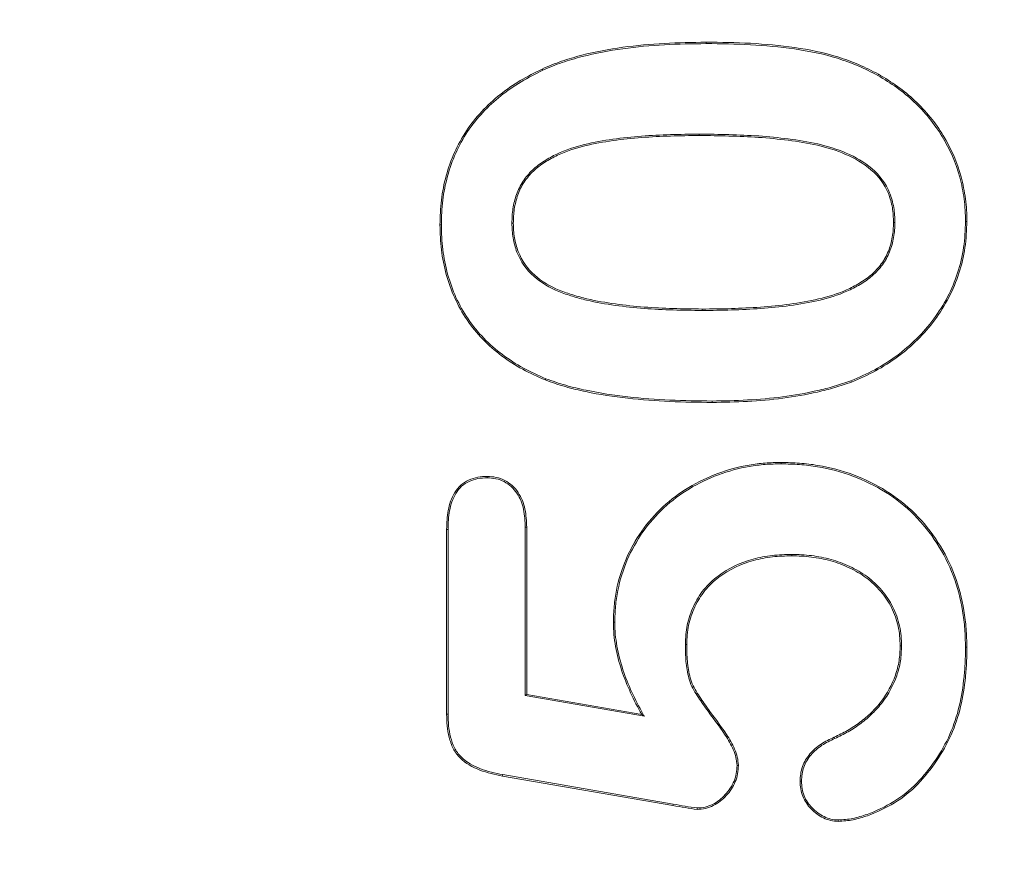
# Model space of a CAD drawing. Header units: millimetres. Extents: x 23 to 1094, y 23 to 840.
# Tile 7 of 44: x 153.89 to 163.12, y 184.52 to 192.39. Entities that reach past the tile are written whole.
import ezdxf

# ---------------------------------------------------------------- set-up
doc = ezdxf.new("R2010")
doc.units = ezdxf.units.MM
doc.header["$LTSCALE"] = 4
for name, color, linetype, lineweight in [('Dimension (ANSI)', 7, 'Continuous', 9), ('Visible (ANSI)', 7, 'Continuous', 9), ('Visible Narrow (ANSI)', 7, 'Continuous', 9)]:
    doc.layers.add(name, color=color, linetype=linetype, lineweight=lineweight)
doc.styles.add('Note Text (ANSI)', font='arial.ttf')
doc.dimstyles.new('Default - mm (ANSI)', dxfattribs={"dimscale": 4, "dimtxt": 2, "dimasz": 2, "dimexe": 3.175, "dimexo": 1, "dimgap": 0.8, "dimtad": 0, "dimtih": 1, "dimtoh": 1, "dimrnd": 1e-08, "dimzin": 4, "dimdsep": 46, "dimtxsty": 'Note Text (ANSI)', "dimblk": 'Filled-1', "dimcen": 0.09, "dimdle": 10, "dimclrd": 256, "dimclre": 256, "dimclrt": 256, "dimadec": 1, "dimazin": 0, "dimtfac": 1.524, "dimtofl": 0, "dimtmove": 0, "dimatfit": 3, "dimfxl": 1, "dimtolj": 1, "dimtzin": 0, "dimlwd": -1, "dimlwe": -1, "dimarcsym": 0})

# ---------------------------------------------------------------- blocks, each defined once
blk = doc.blocks.new('Filled-1')
at = {"color": 0}
for p, q in [((0, 0), (-1, 0.15)), ((-1, 0.15), (-1, -0.15)), ((-1, 0), (0, 0)), ((-1, -0.15), (0, 0))]:
    blk.add_line(p, q, dxfattribs=at)
at = {"color": 0, "flags": 128}
blk.add_lwpolyline([(-1, -0.15), (0, 0), (-1, 0.15), (-1, -0.15)], dxfattribs=at)
at = {"color": 0}
blk.add_solid([(-1, -0.15), (0, 0), (-1, 0.15), (-1, -0.15)], dxfattribs=at)
blk = doc.blocks.new('*D19')
at = {"layer": 'Defpoints', "color": 0, "transparency": 16777216}
for p in [(100.652, 250.6786), (100.652, 225.987), (310.652, 134.6786)]:
    blk.add_point(p, dxfattribs=at)
at = {"layer": 'Dimension (ANSI)', "transparency": 16777216}
for p, q in [((100.652, 246.6786), (100.652, 213.287)), ((310.652, 138.6786), (310.652, 238.687)), ((108.652, 225.987), (184.0755, 225.987)), ((302.652, 225.987), (227.2285, 225.987))]:
    blk.add_line(p, q, dxfattribs=at)
at = {"layer": 'Dimension (ANSI)', "transparency": 16777216, "xscale": 8, "yscale": 8, "zscale": 8, "rotation": 180}
blk.add_blockref('Filled-1', (100.652, 225.987), dxfattribs=at)
at = {"layer": 'Dimension (ANSI)', "transparency": 16777216, "xscale": 8, "yscale": 8, "zscale": 8}
blk.add_blockref('Filled-1', (310.652, 225.987), dxfattribs=at)
at = {"layer": 'Dimension (ANSI)', "transparency": 16777216, "char_height": 8, "attachment_point": 5, "style": 'Note Text (ANSI)'}
for s, insert in [('\\A1; 210.00', (205.652, 233.2716)), ('\\A1;[8.27]', (205.652, 217.6601))]:
    blk.add_mtext(s, dxfattribs=dict(at, insert=insert))
blk = doc.blocks.new('*D32')
at = {"layer": 'Defpoints', "color": 0, "transparency": 16777216}
for p in [(100.652, 250.6786), (267.2745, 134.6786), (310.652, 134.6786)]:
    blk.add_point(p, dxfattribs=at)
at = {"layer": 'Dimension (ANSI)', "transparency": 16777216}
for p, q in [((104.652, 250.6786), (279.9745, 250.6786)), ((267.2745, 242.6786), (267.2745, 180.9188)), ((267.2745, 142.6786), (267.2745, 149.7286)), ((306.652, 134.6786), (254.5745, 134.6786))]:
    blk.add_line(p, q, dxfattribs=at)
at = {"layer": 'Dimension (ANSI)', "transparency": 16777216, "xscale": 8, "yscale": 8, "zscale": 8}
for p, rotation in [((267.2745, 250.6786), 90), ((267.2745, 134.6786), 270)]:
    blk.add_blockref('Filled-1', p, dxfattribs=dict(at, rotation=rotation))
at = {"layer": 'Dimension (ANSI)', "transparency": 16777216, "char_height": 8, "attachment_point": 5, "style": 'Note Text (ANSI)'}
for s, insert in [('\\A1; 116.00', (267.2745, 172.6083)), ('\\A1;[4.57]', (267.2745, 157.0132))]:
    blk.add_mtext(s, dxfattribs=dict(at, insert=insert))

msp = doc.modelspace()

# ---------------------------------------------------------------- linework, layer by layer
at = {"layer": 'Visible (ANSI)'}
for p, q in [((158.7925, 191.9157), (158.787, 191.9276)), ((161.9329, 191.8674), (161.9394, 191.8788)), ((157.8421, 190.4676), (157.829, 190.4677)), ((158.5034, 190.4822), (158.5165, 190.4823)), ((162.0921, 190.4891), (162.079, 190.4891)), ((162.7534, 190.5), (162.7665, 190.4999)), ((158.8211, 189.0258), (158.8163, 189.0136)), ((161.6808, 189.0063), (161.6855, 188.994)), ((161.0272, 188.228), (161.0273, 188.2411)), ((158.2713, 188.0971), (158.2714, 188.1102)), ((157.8915, 185.8827), (157.8915, 187.6141)), ((157.9046, 187.614), (157.8915, 187.6141)), ((157.9046, 185.8829), (157.9046, 187.614)), ((158.6284, 187.6334), (158.6415, 187.6337)), ((158.6284, 187.6334), (158.6284, 186.0562)), ((158.6415, 187.6337), (158.6415, 186.0673)), ((161.125, 187.3792), (161.1249, 187.3661)), ((159.4671, 186.743), (159.454, 186.743)), ((160.1284, 186.5362), (160.1415, 186.536)), ((162.1546, 186.5223), (162.1415, 186.5223)), ((162.7534, 186.5096), (162.7665, 186.5096)), ((158.6284, 186.0562), (158.6415, 186.0673)), ((158.6284, 186.0562), (159.7443, 185.8622)), ((158.6415, 186.0673), (159.7196, 185.8798)), ((157.9046, 185.8829), (157.8915, 185.8827)), ((159.7443, 185.8622), (159.7196, 185.8798)), ((161.5289, 185.654), (161.5233, 185.6659)), ((160.6128, 185.402), (160.6259, 185.4022)), ((158.4173, 185.3155), (158.415, 185.3026)), ((160.0126, 185.0262), (158.415, 185.3026)), ((160.0148, 185.0392), (158.4173, 185.3155)), ((161.2171, 185.2538), (161.204, 185.2538)), ((160.2393, 185.0032), (160.2392, 184.9901)), ((161.5615, 184.8909), (161.5614, 184.8778))]:
    msp.add_line(p, q, dxfattribs=at)
for points, knots in [([(158.787, 191.9276), (158.8471, 191.9535), (158.9073, 191.9791), (159.0309, 192.0215), (159.0938, 192.0397), (159.2834, 192.0897), (159.4123, 192.113), (159.6713, 192.1487), (159.8016, 192.1603), (160.0627, 192.1755), (160.1934, 192.1774), (160.3241, 192.1786)], [0, 0, 0, 0, 0.000195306, 0.000195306, 0.000390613, 0.000390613, 0.000781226, 0.000781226, 0.001171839, 0.001171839, 0.001562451, 0.001562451, 0.001562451, 0.001562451]), ([(158.7925, 191.9157), (158.8526, 191.9416), (158.9121, 191.9669), (159.0347, 192.009), (159.0974, 192.0271), (159.2862, 192.0769), (159.4145, 192.1), (159.6727, 192.1357), (159.8027, 192.1473), (160.0631, 192.1624), (160.1934, 192.1643), (160.3241, 192.1655)], [0, 0, 0, 0, 0.000194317, 0.000194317, 0.000388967, 0.000388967, 0.000778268, 0.000778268, 0.001167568, 0.001167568, 0.001556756, 0.001556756, 0.001556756, 0.001556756]), ([(160.3241, 192.1786), (160.4625, 192.1774), (160.6009, 192.1758), (160.8773, 192.1605), (161.0152, 192.1477), (161.2892, 192.1085), (161.4254, 192.0816), (161.6235, 192.0195), (161.6889, 191.9962), (161.8162, 191.942), (161.8778, 191.9104), (161.9394, 191.8788)], [0, 0, 0, 0, 0.000415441, 0.000415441, 0.000830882, 0.000830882, 0.001246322, 0.001246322, 0.001454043, 0.001454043, 0.001661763, 0.001661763, 0.001661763, 0.001661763]), ([(160.3241, 192.1655), (160.4625, 192.1643), (160.6006, 192.1627), (160.8762, 192.1474), (161.0138, 192.1346), (161.2869, 192.0956), (161.4222, 192.0688), (161.6193, 192.0071), (161.6842, 191.9839), (161.8104, 191.9302), (161.8715, 191.899), (161.9329, 191.8674)], [0, 0, 0, 0, 0.000413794, 0.000413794, 0.0008277, 0.0008277, 0.001241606, 0.001241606, 0.001448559, 0.001448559, 0.001655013, 0.001655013, 0.001655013, 0.001655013]), ([(157.829, 190.4677), (157.8308, 190.545), (157.8331, 190.6224), (157.8516, 190.776), (157.8668, 190.8521), (157.928, 191.076), (157.991, 191.2194), (158.1627, 191.4769), (158.2703, 191.5906), (158.4521, 191.735), (158.5158, 191.7791), (158.6484, 191.8588), (158.7177, 191.8934), (158.787, 191.9276)], [0, 0, 0, 0, 0.000229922, 0.000229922, 0.000459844, 0.000459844, 0.000919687, 0.000919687, 0.001379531, 0.001379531, 0.001609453, 0.001609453, 0.001839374, 0.001839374, 0.001839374, 0.001839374]), ([(157.8421, 190.4676), (157.8439, 190.5449), (157.8462, 190.6216), (157.8645, 190.7738), (157.8796, 190.8492), (157.9403, 191.0714), (158.0027, 191.2134), (158.1727, 191.4684), (158.2794, 191.5811), (158.4598, 191.7244), (158.523, 191.7682), (158.6546, 191.8473), (158.7232, 191.8815), (158.7925, 191.9157)], [0, 0, 0, 0, 0.000227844, 0.000227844, 0.000455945, 0.000455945, 0.000912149, 0.000912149, 0.001368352, 0.001368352, 0.001596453, 0.001596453, 0.001824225, 0.001824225, 0.001824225, 0.001824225]), ([(161.9329, 191.8674), (161.9928, 191.8306), (162.0524, 191.7939), (162.166, 191.7132), (162.2201, 191.6688), (162.3726, 191.5252), (162.4614, 191.4157), (162.6072, 191.1776), (162.6639, 191.0486), (162.7184, 190.8468), (162.7311, 190.778), (162.7449, 190.674), (162.7487, 190.6393), (162.7527, 190.57), (162.7531, 190.5351), (162.7534, 190.5)], [0, 0, 0, 0, 0.000207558, 0.000207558, 0.000415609, 0.000415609, 0.000831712, 0.000831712, 0.001247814, 0.001247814, 0.001455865, 0.001455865, 0.001559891, 0.001559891, 0.001663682, 0.001663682, 0.001663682, 0.001663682]), ([(161.9394, 191.8788), (161.9994, 191.8419), (162.0593, 191.805), (162.174, 191.7235), (162.2286, 191.6788), (162.3825, 191.5339), (162.4719, 191.4235), (162.6189, 191.1834), (162.6762, 191.0533), (162.7313, 190.8495), (162.744, 190.7802), (162.7579, 190.6755), (162.7617, 190.6405), (162.7658, 190.5703), (162.7662, 190.5351), (162.7665, 190.4999)], [0, 0, 0, 0, 0.000209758, 0.000209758, 0.000419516, 0.000419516, 0.000839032, 0.000839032, 0.001258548, 0.001258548, 0.001468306, 0.001468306, 0.001573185, 0.001573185, 0.001678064, 0.001678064, 0.001678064, 0.001678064]), ([(160.2587, 191.3167), (160.2587, 191.3167), (160.2587, 191.3167), (160.2587, 191.3167), (160.0784, 191.3164), (159.8984, 191.312), (159.6282, 191.2914), (159.5384, 191.2826), (159.3595, 191.2567), (159.2704, 191.2414), (159.0946, 191.1972), (159.0076, 191.1695), (158.8839, 191.1114), (158.8438, 191.0894), (158.7668, 191.0402), (158.7297, 191.0127), (158.6632, 190.949), (158.6333, 190.9142), (158.582, 190.8373), (158.5625, 190.7949), (158.5316, 190.7088), (158.5198, 190.6642), (158.5059, 190.5735), (158.5044, 190.5275), (158.5034, 190.4826), (158.5034, 190.4825), (158.5034, 190.4823), (158.5034, 190.4822)], [0, 0, 0, 0, 0.000000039, 0.000000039, 0.000000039, 0.000545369, 0.000545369, 0.000818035, 0.000818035, 0.0010907, 0.0010907, 0.001363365, 0.001363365, 0.001499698, 0.001499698, 0.00163603, 0.00163603, 0.001772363, 0.001772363, 0.001908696, 0.001908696, 0.002045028, 0.002045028, 0.002181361, 0.002181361, 0.002181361, 0.002181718, 0.002181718, 0.002181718, 0.002181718]), ([(160.2587, 191.3036), (160.0788, 191.3033), (159.8987, 191.2989), (159.6295, 191.2784), (159.5399, 191.2696), (159.3618, 191.2438), (159.273, 191.2285), (159.0984, 191.1846), (159.0121, 191.1571), (158.8899, 191.0998), (158.8504, 191.0781), (158.7744, 191.0295), (158.738, 191.0025), (158.6731, 190.9403), (158.6435, 190.9059), (158.5935, 190.831), (158.5745, 190.7898), (158.5442, 190.7051), (158.5326, 190.6614), (158.519, 190.5724), (158.5175, 190.5272), (158.5165, 190.4823)], [0, 0, 0, 0, 0.000540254, 0.000540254, 0.000810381, 0.000810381, 0.001080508, 0.001080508, 0.001350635, 0.001350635, 0.001485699, 0.001485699, 0.001620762, 0.001620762, 0.001755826, 0.001755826, 0.001890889, 0.001890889, 0.002025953, 0.002025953, 0.002161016, 0.002161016, 0.002161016, 0.002161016]), ([(162.0921, 190.4891), (162.0921, 190.4892), (162.0921, 190.4893), (162.0921, 190.4894), (162.0913, 190.5356), (162.0895, 190.5833), (162.073, 190.6766), (162.0608, 190.7221), (162.0076, 190.8551), (161.9483, 190.9322), (161.8048, 191.0557), (161.7219, 191.1024), (161.5499, 191.1774), (161.4598, 191.2046), (161.2777, 191.2461), (161.1856, 191.2605), (161.0011, 191.2843), (160.9086, 191.2933), (160.723, 191.3066), (160.63, 191.3096), (160.4446, 191.3153), (160.3514, 191.3166), (160.2587, 191.3167)], [0, 0, 0, 0, 0.000000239, 0.000000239, 0.000000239, 0.000140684, 0.000140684, 0.00028113, 0.00028113, 0.000562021, 0.000562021, 0.000842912, 0.000842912, 0.001123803, 0.001123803, 0.001404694, 0.001404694, 0.001685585, 0.001685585, 0.001966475, 0.001966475, 0.002247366, 0.002247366, 0.002247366, 0.002247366]), ([(162.079, 190.4891), (162.0782, 190.5355), (162.0764, 190.582), (162.0603, 190.6734), (162.0481, 190.7185), (161.9965, 190.8476), (161.9383, 190.9235), (161.7977, 191.0445), (161.7157, 191.0908), (161.5456, 191.165), (161.4563, 191.1919), (161.2754, 191.2332), (161.1837, 191.2475), (160.9997, 191.2713), (160.9073, 191.2803), (160.7223, 191.2935), (160.6296, 191.2965), (160.4442, 191.3023), (160.3515, 191.3035), (160.2587, 191.3036)], [0, 0, 0, 0, 0.000139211, 0.000139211, 0.000278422, 0.000278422, 0.000556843, 0.000556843, 0.000835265, 0.000835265, 0.001113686, 0.001113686, 0.001392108, 0.001392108, 0.001670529, 0.001670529, 0.001948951, 0.001948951, 0.002227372, 0.002227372, 0.002227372, 0.002227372]), ([(158.8163, 189.0136), (158.7443, 189.0442), (158.6727, 189.0762), (158.5356, 189.1517), (158.4696, 189.1942), (158.3443, 189.2881), (158.2848, 189.3393), (158.1762, 189.4522), (158.1262, 189.5129), (158.0387, 189.6427), (158.0002, 189.7112), (157.9346, 189.8534), (157.9092, 189.9277), (157.8673, 190.0786), (157.8523, 190.1556), (157.8332, 190.3111), (157.8303, 190.3894), (157.829, 190.4677)], [0, 0, 0, 0, 0.000233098, 0.000233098, 0.000466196, 0.000466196, 0.000699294, 0.000699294, 0.000932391, 0.000932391, 0.001165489, 0.001165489, 0.001398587, 0.001398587, 0.001631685, 0.001631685, 0.001864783, 0.001864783, 0.001864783, 0.001864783]), ([(158.8211, 189.0258), (158.7492, 189.0564), (158.6784, 189.088), (158.5424, 189.1629), (158.477, 189.205), (158.3526, 189.2982), (158.2937, 189.3489), (158.1862, 189.4608), (158.1366, 189.5209), (158.05, 189.6493), (158.0117, 189.7174), (157.9468, 189.8581), (157.9217, 189.9317), (157.8801, 190.0816), (157.8653, 190.1577), (157.8463, 190.312), (157.8434, 190.3894), (157.8421, 190.4676)], [0, 0, 0, 0, 0.000230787, 0.000230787, 0.00046195, 0.00046195, 0.000693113, 0.000693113, 0.000924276, 0.000924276, 0.001155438, 0.001155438, 0.001386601, 0.001386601, 0.001617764, 0.001617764, 0.001848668, 0.001848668, 0.001848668, 0.001848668]), ([(158.5034, 190.4822), (158.5034, 190.4821), (158.5034, 190.482), (158.5034, 190.4819), (158.5049, 190.4367), (158.5066, 190.3905), (158.5221, 190.2995), (158.5341, 190.2548), (158.5836, 190.1251), (158.6389, 190.0474), (158.7765, 189.9238), (158.8577, 189.8779), (158.9848, 189.8255), (159.0281, 189.811), (159.1151, 189.7844), (159.159, 189.7723), (159.2918, 189.7408), (159.3815, 189.7256), (159.5613, 189.7007), (159.6515, 189.6912), (159.9227, 189.6702), (160.1041, 189.667), (160.285, 189.6655), (160.285, 189.6655), (160.285, 189.6655), (160.285, 189.6655)], [0, 0, 0, 0, 0.000000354, 0.000000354, 0.000000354, 0.000136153, 0.000136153, 0.000271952, 0.000271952, 0.000543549, 0.000543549, 0.000815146, 0.000815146, 0.000950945, 0.000950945, 0.001086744, 0.001086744, 0.001358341, 0.001358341, 0.001629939, 0.001629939, 0.002173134, 0.002173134, 0.002173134, 0.002173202, 0.002173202, 0.002173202, 0.002173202]), ([(158.5165, 190.4823), (158.518, 190.437), (158.5197, 190.3918), (158.5349, 190.3026), (158.5467, 190.2585), (158.5951, 190.1317), (158.6491, 190.0558), (158.7838, 189.9348), (158.8638, 189.8896), (158.9892, 189.8378), (159.0322, 189.8235), (159.1187, 189.797), (159.1623, 189.785), (159.2943, 189.7537), (159.3836, 189.7385), (159.5628, 189.7138), (159.6527, 189.7042), (159.9232, 189.6833), (160.1043, 189.6801), (160.2851, 189.6786)], [0, 0, 0, 0, 0.00013435, 0.00013435, 0.000268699, 0.000268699, 0.000537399, 0.000537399, 0.000806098, 0.000806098, 0.000940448, 0.000940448, 0.001074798, 0.001074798, 0.001343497, 0.001343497, 0.001612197, 0.001612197, 0.002149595, 0.002149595, 0.002149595, 0.002149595]), ([(160.285, 189.6655), (160.285, 189.6655), (160.2851, 189.6655), (160.2851, 189.6655), (160.4684, 189.6658), (160.6515, 189.6702), (160.9261, 189.6901), (161.0174, 189.6987), (161.1995, 189.7239), (161.2901, 189.7388), (161.4695, 189.7812), (161.5582, 189.808), (161.6853, 189.8641), (161.7265, 189.8854), (161.8061, 189.9331), (161.8447, 189.9595), (161.9152, 190.0209), (161.9473, 190.0548), (162.0031, 190.1308), (162.0253, 190.1722), (162.0606, 190.259), (162.0725, 190.3044), (162.0888, 190.396), (162.0913, 190.4432), (162.0921, 190.4889), (162.0921, 190.489), (162.0921, 190.4891), (162.0921, 190.4891)], [0, 0, 0, 0, 0.000000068, 0.000000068, 0.000000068, 0.000553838, 0.000553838, 0.000830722, 0.000830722, 0.001107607, 0.001107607, 0.001384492, 0.001384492, 0.001522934, 0.001522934, 0.001661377, 0.001661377, 0.001799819, 0.001799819, 0.001938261, 0.001938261, 0.002076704, 0.002076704, 0.002215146, 0.002215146, 0.002215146, 0.002215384, 0.002215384, 0.002215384, 0.002215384]), ([(160.2851, 189.6786), (160.468, 189.6789), (160.6511, 189.6833), (160.9249, 189.7032), (161.0161, 189.7117), (161.1973, 189.7368), (161.2877, 189.7517), (161.4659, 189.7938), (161.5539, 189.8205), (161.6795, 189.8758), (161.7202, 189.8969), (161.7989, 189.9441), (161.8369, 189.9701), (161.9059, 190.0302), (161.9376, 190.0637), (161.9917, 190.1374), (162.0136, 190.1781), (162.048, 190.2629), (162.0597, 190.3074), (162.0758, 190.3976), (162.0782, 190.4434), (162.079, 190.4891)], [0, 0, 0, 0, 0.000548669, 0.000548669, 0.000823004, 0.000823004, 0.001097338, 0.001097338, 0.001371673, 0.001371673, 0.00150884, 0.00150884, 0.001646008, 0.001646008, 0.001783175, 0.001783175, 0.001920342, 0.001920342, 0.002057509, 0.002057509, 0.002194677, 0.002194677, 0.002194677, 0.002194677]), ([(162.7534, 190.5), (162.7513, 190.4179), (162.7479, 190.3363), (162.7241, 190.1751), (162.7057, 190.0951), (162.6548, 189.9405), (162.6235, 189.8644), (162.5482, 189.7201), (162.5042, 189.6508), (162.3585, 189.4541), (162.2409, 189.3382), (162.0437, 189.1928), (161.9744, 189.1492), (161.831, 189.0711), (161.7565, 189.0382), (161.6808, 189.0063)], [0, 0, 0, 0, 0.000242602, 0.000242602, 0.000485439, 0.000485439, 0.000728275, 0.000728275, 0.000971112, 0.000971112, 0.001456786, 0.001456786, 0.001699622, 0.001699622, 0.001942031, 0.001942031, 0.001942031, 0.001942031]), ([(162.7665, 190.4999), (162.7644, 190.4177), (162.7609, 190.3352), (162.7369, 190.1724), (162.7184, 190.0919), (162.667, 189.9356), (162.6355, 189.8592), (162.5594, 189.7132), (162.5151, 189.6435), (162.3682, 189.4452), (162.2497, 189.3284), (162.051, 189.1819), (161.9812, 189.138), (161.8366, 189.0592), (161.7613, 189.0259), (161.6855, 188.994)], [0, 0, 0, 0, 0.000244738, 0.000244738, 0.000489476, 0.000489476, 0.000734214, 0.000734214, 0.000978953, 0.000978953, 0.001468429, 0.001468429, 0.001713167, 0.001713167, 0.001957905, 0.001957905, 0.001957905, 0.001957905]), ([(160.3798, 188.8036), (160.2477, 188.8043), (160.1155, 188.806), (159.8516, 188.8189), (159.7197, 188.8281), (159.4571, 188.8574), (159.3263, 188.8773), (159.1323, 188.9179), (159.0679, 188.933), (158.9408, 188.9691), (158.8785, 188.9912), (158.8163, 189.0136)], [0, 0, 0, 0, 0.000396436, 0.000396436, 0.000792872, 0.000792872, 0.001189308, 0.001189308, 0.001387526, 0.001387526, 0.001585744, 0.001585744, 0.001585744, 0.001585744]), ([(160.3798, 188.8167), (160.2476, 188.8174), (160.1159, 188.8191), (159.8525, 188.832), (159.7208, 188.8412), (159.4589, 188.8704), (159.3285, 188.8902), (159.1352, 188.9307), (159.071, 188.9457), (158.9449, 188.9816), (158.8833, 189.0034), (158.8211, 189.0258)], [0, 0, 0, 0, 0.000395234, 0.000395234, 0.000790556, 0.000790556, 0.001185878, 0.001185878, 0.001383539, 0.001383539, 0.00158082, 0.00158082, 0.00158082, 0.00158082]), ([(161.6808, 189.0063), (161.6286, 188.9883), (161.5768, 188.9705), (161.4716, 188.9396), (161.4181, 188.9262), (161.2572, 188.8891), (161.1487, 188.8705), (160.9302, 188.8415), (160.8205, 188.8326), (160.6003, 188.8198), (160.4903, 188.8176), (160.3798, 188.8167)], [0, 0, 0, 0, 0.000164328, 0.000164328, 0.000329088, 0.000329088, 0.000658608, 0.000658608, 0.000988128, 0.000988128, 0.001317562, 0.001317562, 0.001317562, 0.001317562]), ([(161.6855, 188.994), (161.6332, 188.976), (161.581, 188.958), (161.4749, 188.927), (161.4213, 188.9135), (161.2597, 188.8762), (161.1507, 188.8576), (160.9316, 188.8285), (160.8214, 188.8196), (160.6008, 188.8067), (160.4903, 188.8045), (160.3798, 188.8036)], [0, 0, 0, 0, 0.000165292, 0.000165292, 0.000330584, 0.000330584, 0.000661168, 0.000661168, 0.000991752, 0.000991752, 0.001322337, 0.001322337, 0.001322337, 0.001322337]), ([(159.454, 186.743), (159.4555, 186.7935), (159.4571, 186.844), (159.4659, 186.9446), (159.4733, 186.9946), (159.503, 187.1432), (159.5327, 187.2403), (159.652, 187.5189), (159.7706, 187.6879), (160.067, 187.9623), (160.2441, 188.0675), (160.5282, 188.1727), (160.6261, 188.1991), (160.7754, 188.2252), (160.8256, 188.2316), (160.9263, 188.2389), (160.9768, 188.24), (161.0273, 188.2411)], [0, 0, 0, 0, 0.000149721, 0.000149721, 0.000299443, 0.000299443, 0.000598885, 0.000598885, 0.001197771, 0.001197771, 0.001796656, 0.001796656, 0.002096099, 0.002096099, 0.00224582, 0.00224582, 0.002395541, 0.002395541, 0.002395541, 0.002395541]), ([(161.0273, 188.2411), (161.0847, 188.2394), (161.1421, 188.2378), (161.2566, 188.2299), (161.3136, 188.2232), (161.4835, 188.1941), (161.5951, 188.1647), (161.8103, 188.0846), (161.9143, 188.0342), (162.1089, 187.9125), (162.1993, 187.8404), (162.3623, 187.6787), (162.4339, 187.5882), (162.5583, 187.3951), (162.6115, 187.2926), (162.6924, 187.0777), (162.7203, 186.9658), (162.7488, 186.796), (162.7557, 186.7389), (162.7642, 186.6244), (162.7654, 186.567), (162.7665, 186.5096)], [0, 0, 0, 0, 0.000171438, 0.000171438, 0.000342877, 0.000342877, 0.000685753, 0.000685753, 0.00102863, 0.00102863, 0.001371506, 0.001371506, 0.001714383, 0.001714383, 0.002057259, 0.002057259, 0.002400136, 0.002400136, 0.002571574, 0.002571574, 0.002743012, 0.002743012, 0.002743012, 0.002743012]), ([(159.4671, 186.743), (159.4686, 186.7934), (159.4702, 186.8435), (159.4789, 186.9429), (159.4862, 186.9925), (159.5157, 187.1398), (159.5451, 187.2361), (159.6632, 187.5119), (159.7809, 187.6797), (160.0745, 187.9513), (160.2502, 188.0558), (160.532, 188.1601), (160.6292, 188.1863), (160.7773, 188.2123), (160.827, 188.2186), (160.9267, 188.2258), (160.9768, 188.2269), (161.0272, 188.228)], [0, 0, 0, 0, 0.000148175, 0.000148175, 0.000296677, 0.000296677, 0.000593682, 0.000593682, 0.001187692, 0.001187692, 0.001781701, 0.001781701, 0.002078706, 0.002078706, 0.002227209, 0.002227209, 0.002375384, 0.002375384, 0.002375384, 0.002375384]), ([(161.0272, 188.228), (161.0845, 188.2263), (161.1417, 188.2247), (161.2553, 188.2168), (161.3118, 188.2102), (161.4804, 188.1814), (161.5914, 188.1521), (161.8049, 188.0726), (161.9082, 188.0225), (162.1011, 187.9019), (162.1907, 187.8305), (162.3524, 187.6701), (162.4234, 187.5803), (162.5468, 187.3888), (162.5996, 187.2871), (162.6797, 187.0741), (162.7075, 186.9629), (162.7358, 186.7942), (162.7427, 186.7376), (162.7511, 186.6239), (162.7523, 186.5669), (162.7534, 186.5096)], [0, 0, 0, 0, 0.000169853, 0.000169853, 0.000340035, 0.000340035, 0.0006804, 0.0006804, 0.001020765, 0.001020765, 0.00136113, 0.00136113, 0.001701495, 0.001701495, 0.002041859, 0.002041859, 0.002382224, 0.002382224, 0.002552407, 0.002552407, 0.00272242, 0.00272242, 0.00272242, 0.00272242]), ([(157.8915, 187.6141), (157.893, 187.6734), (157.8951, 187.7331), (157.9172, 187.8499), (157.9361, 187.9073), (157.9826, 187.9834), (158.0014, 188.007), (158.0454, 188.047), (158.0708, 188.0631), (158.1249, 188.0881), (158.1535, 188.0972), (158.2119, 188.1077), (158.2416, 188.1089), (158.2714, 188.1102)], [0, 0, 0, 0, 0.0001764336, 0.0001764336, 0.0003528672, 0.0003528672, 0.0004410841, 0.0004410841, 0.0005293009, 0.0005293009, 0.0006175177, 0.0006175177, 0.0007057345, 0.0007057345, 0.0007057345, 0.0007057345]), ([(157.9046, 187.614), (157.9061, 187.6733), (157.9082, 187.7319), (157.9299, 187.8463), (157.9484, 187.9023), (157.9932, 187.9757), (158.0112, 187.9982), (158.0532, 188.0364), (158.0773, 188.0517), (158.1294, 188.0757), (158.157, 188.0845), (158.2128, 188.0945), (158.2418, 188.0958), (158.2713, 188.0971)], [0, 0, 0, 0, 0.0001712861, 0.0001712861, 0.0003427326, 0.0003427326, 0.0004284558, 0.0004284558, 0.0005141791, 0.0005141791, 0.0005999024, 0.0005999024, 0.000685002, 0.000685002, 0.000685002, 0.000685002]), ([(158.2713, 188.0971), (158.2995, 188.0955), (158.3269, 188.0939), (158.38, 188.0831), (158.4059, 188.0739), (158.4782, 188.0361), (158.5196, 187.9976), (158.5812, 187.9069), (158.6013, 187.8546), (158.6239, 187.7461), (158.6263, 187.6899), (158.6284, 187.6334)], [0, 0, 0, 0, 0.0000810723, 0.0000810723, 0.0001627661, 0.0001627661, 0.0003261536, 0.0003261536, 0.0004895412, 0.0004895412, 0.0006526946, 0.0006526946, 0.0006526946, 0.0006526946]), ([(158.2714, 188.1102), (158.2998, 188.1086), (158.3282, 188.107), (158.3838, 188.0957), (158.4109, 188.0861), (158.4865, 188.0466), (158.5293, 188.0066), (158.5932, 187.9126), (158.6139, 187.8585), (158.637, 187.7473), (158.6394, 187.6902), (158.6415, 187.6337)], [0, 0, 0, 0, 0.0000842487, 0.0000842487, 0.0001684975, 0.0001684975, 0.000336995, 0.000336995, 0.0005054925, 0.0005054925, 0.0006739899, 0.0006739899, 0.0006739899, 0.0006739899]), ([(161.125, 187.3792), (161.1248, 187.3792), (161.1247, 187.3792), (161.1246, 187.3792), (161.0644, 187.3779), (161.0033, 187.3765), (160.8822, 187.3621), (160.8222, 187.3505), (160.6454, 187.3028), (160.5325, 187.2499), (160.3857, 187.1391), (160.3405, 187.0968), (160.2629, 187.0013), (160.2309, 186.9482), (160.1795, 186.8369), (160.1591, 186.7787), (160.1338, 186.6584), (160.1305, 186.5966), (160.1284, 186.5365), (160.1284, 186.5364), (160.1284, 186.5363), (160.1284, 186.5362)], [0, 0, 0, 0, 0.000000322, 0.000000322, 0.000000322, 0.000182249, 0.000182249, 0.000364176, 0.000364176, 0.000728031, 0.000728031, 0.000909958, 0.000909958, 0.001091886, 0.001091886, 0.001273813, 0.001273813, 0.00145574, 0.00145574, 0.00145574, 0.001456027, 0.001456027, 0.001456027, 0.001456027]), ([(161.1249, 187.3661), (161.0646, 187.3648), (161.0042, 187.3634), (160.8844, 187.3492), (160.8249, 187.3376), (160.6501, 187.2905), (160.5389, 187.2383), (160.3943, 187.1293), (160.35, 187.0877), (160.2738, 186.994), (160.2424, 186.9419), (160.1918, 186.8323), (160.1717, 186.775), (160.1468, 186.6568), (160.1436, 186.5963), (160.1415, 186.536)], [0, 0, 0, 0, 0.000179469, 0.000179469, 0.000358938, 0.000358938, 0.000717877, 0.000717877, 0.000897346, 0.000897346, 0.001076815, 0.001076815, 0.001256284, 0.001256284, 0.001435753, 0.001435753, 0.001435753, 0.001435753]), ([(162.1415, 186.5223), (162.1396, 186.5841), (162.1364, 186.6459), (162.1092, 186.7664), (162.0886, 186.8251), (162.0331, 186.9354), (161.9982, 186.9869), (161.9183, 187.081), (161.8734, 187.124), (161.7737, 187.1968), (161.72, 187.2277), (161.6085, 187.2807), (161.5505, 187.3024), (161.4315, 187.3352), (161.3708, 187.3471), (161.2483, 187.3624), (161.1866, 187.3644), (161.1249, 187.3661)], [0, 0, 0, 0, 0.000183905, 0.000183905, 0.000367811, 0.000367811, 0.000551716, 0.000551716, 0.000735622, 0.000735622, 0.000919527, 0.000919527, 0.001103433, 0.001103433, 0.001287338, 0.001287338, 0.001471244, 0.001471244, 0.001471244, 0.001471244]), ([(162.1546, 186.5223), (162.1546, 186.5224), (162.1546, 186.5226), (162.1546, 186.5227), (162.1527, 186.5843), (162.1495, 186.6477), (162.1217, 186.7704), (162.1008, 186.83), (162.0443, 186.9423), (162.0088, 186.9946), (161.9277, 187.0902), (161.882, 187.1339), (161.7806, 187.208), (161.7263, 187.2392), (161.6134, 187.2928), (161.5547, 187.3148), (161.4343, 187.3481), (161.373, 187.36), (161.2493, 187.3755), (161.1869, 187.3775), (161.1253, 187.3792), (161.1252, 187.3792), (161.1251, 187.3792), (161.125, 187.3792)], [0, 0, 0, 0, 0.000000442, 0.000000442, 0.000000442, 0.000186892, 0.000186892, 0.000373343, 0.000373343, 0.000559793, 0.000559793, 0.000746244, 0.000746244, 0.000932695, 0.000932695, 0.001119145, 0.001119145, 0.001305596, 0.001305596, 0.001492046, 0.001492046, 0.001492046, 0.001492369, 0.001492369, 0.001492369, 0.001492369]), ([(159.7196, 185.8798), (159.6828, 185.9464), (159.647, 186.0135), (159.5837, 186.152), (159.5551, 186.2226), (159.5079, 186.3673), (159.4881, 186.441), (159.4682, 186.5534), (159.4626, 186.5912), (159.4557, 186.6669), (159.4548, 186.705), (159.454, 186.743)], [0, 0, 0, 0, 0.0002283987, 0.0002283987, 0.0004567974, 0.0004567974, 0.000685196, 0.000685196, 0.0007993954, 0.0007993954, 0.0009135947, 0.0009135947, 0.0009135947, 0.0009135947]), ([(159.7443, 185.8622), (159.7399, 185.8701), (159.7355, 185.8781), (159.7311, 185.8861), (159.6943, 185.9528), (159.6587, 186.0193), (159.5958, 186.1571), (159.5674, 186.2272), (159.5205, 186.3709), (159.5009, 186.4439), (159.4812, 186.5554), (159.4756, 186.5929), (159.4688, 186.6675), (159.4679, 186.705), (159.4671, 186.743)], [0, 0, 0, 0, 0.0000271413, 0.0000271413, 0.0000271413, 0.0002540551, 0.0002540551, 0.0004809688, 0.0004809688, 0.0007078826, 0.0007078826, 0.0008213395, 0.0008213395, 0.000934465, 0.000934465, 0.000934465, 0.000934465]), ([(160.1284, 186.5362), (160.1284, 186.5361), (160.1284, 186.536), (160.1284, 186.5359), (160.1289, 186.4833), (160.1294, 186.4301), (160.1397, 186.3241), (160.1473, 186.2713), (160.1686, 186.1933), (160.178, 186.1676), (160.2011, 186.1186), (160.2149, 186.0954), (160.2581, 186.0283), (160.2878, 185.985), (160.3787, 185.8554), (160.4451, 185.773), (160.5309, 185.6424), (160.5569, 185.5972), (160.5882, 185.5261), (160.5971, 185.5021), (160.608, 185.4534), (160.6104, 185.428), (160.6128, 185.402)], [0, 0, 0, 0, 0.000000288, 0.000000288, 0.000000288, 0.000160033, 0.000160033, 0.000319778, 0.000319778, 0.00039965, 0.00039965, 0.000479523, 0.000479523, 0.000639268, 0.000639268, 0.000958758, 0.000958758, 0.001118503, 0.001118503, 0.001198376, 0.001198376, 0.001277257, 0.001277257, 0.001277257, 0.001277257]), ([(160.1415, 186.536), (160.142, 186.4833), (160.1426, 186.4307), (160.1526, 186.326), (160.1602, 186.2735), (160.181, 186.1974), (160.1901, 186.1725), (160.2126, 186.1249), (160.2261, 186.1022), (160.2688, 186.0358), (160.2986, 185.9924), (160.3893, 185.8632), (160.4555, 185.7811), (160.5422, 185.6491), (160.5685, 185.6035), (160.6005, 185.5309), (160.6096, 185.506), (160.6211, 185.4549), (160.6235, 185.4285), (160.6259, 185.4022)], [0, 0, 0, 0, 0.000159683, 0.000159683, 0.000319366, 0.000319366, 0.000399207, 0.000399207, 0.000479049, 0.000479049, 0.000638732, 0.000638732, 0.000958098, 0.000958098, 0.001117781, 0.001117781, 0.001197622, 0.001197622, 0.001277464, 0.001277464, 0.001277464, 0.001277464]), ([(161.5233, 185.6659), (161.5655, 185.6861), (161.6076, 185.7063), (161.6887, 185.7521), (161.7275, 185.7782), (161.8021, 185.8345), (161.8381, 185.8645), (161.905, 185.9294), (161.9358, 185.9646), (162.0204, 186.0763), (162.0661, 186.1588), (162.1119, 186.2914), (162.124, 186.3368), (162.1381, 186.4289), (162.1398, 186.4756), (162.1415, 186.5223)], [0, 0, 0, 0, 0.000138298, 0.000138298, 0.000276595, 0.000276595, 0.000414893, 0.000414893, 0.00055319, 0.00055319, 0.000829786, 0.000829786, 0.000968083, 0.000968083, 0.001106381, 0.001106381, 0.001106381, 0.001106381]), ([(161.5289, 185.654), (161.5289, 185.654), (161.529, 185.6541), (161.529, 185.6541), (161.5711, 185.6743), (161.6135, 185.6946), (161.6957, 185.741), (161.7351, 185.7674), (161.8104, 185.8243), (161.8467, 185.8546), (161.9146, 185.9205), (161.9459, 185.9563), (162.0316, 186.0694), (162.0781, 186.1533), (162.1245, 186.2877), (162.1368, 186.3338), (162.1512, 186.4279), (162.1529, 186.4752), (162.1546, 186.5219), (162.1546, 186.522), (162.1546, 186.5222), (162.1546, 186.5223)], [0, 0, 0, 0, 0.000000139, 0.000000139, 0.000000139, 0.000140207, 0.000140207, 0.000280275, 0.000280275, 0.000420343, 0.000420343, 0.000560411, 0.000560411, 0.000840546, 0.000840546, 0.000980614, 0.000980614, 0.001120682, 0.001120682, 0.001120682, 0.001121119, 0.001121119, 0.001121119, 0.001121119]), ([(162.7665, 186.5096), (162.7662, 186.4629), (162.7659, 186.4162), (162.7617, 186.323), (162.7578, 186.2764), (162.7434, 186.137), (162.7301, 186.0444), (162.6856, 185.863), (162.6572, 185.7736), (162.5816, 185.6027), (162.5348, 185.5215), (162.4294, 185.3671), (162.3714, 185.2935), (162.2409, 185.1596), (162.1676, 185.1006), (162.0081, 185.0031), (161.9232, 184.9629), (161.7914, 184.9154), (161.7464, 184.9018), (161.6548, 184.8837), (161.6081, 184.8806), (161.5614, 184.8778)], [0, 0, 0, 0, 0.000139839, 0.000139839, 0.000279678, 0.000279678, 0.000559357, 0.000559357, 0.000839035, 0.000839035, 0.001118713, 0.001118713, 0.001398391, 0.001398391, 0.00167807, 0.00167807, 0.001957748, 0.001957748, 0.002097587, 0.002097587, 0.002237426, 0.002237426, 0.002237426, 0.002237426]), ([(162.7534, 186.5096), (162.7531, 186.4629), (162.7528, 186.4164), (162.7486, 186.3239), (162.7448, 186.2776), (162.7304, 186.1387), (162.7172, 186.0467), (162.6731, 185.8669), (162.6448, 185.7781), (162.57, 185.6089), (162.5236, 185.5283), (162.419, 185.3751), (162.3613, 185.3019), (162.2321, 185.1695), (162.1599, 185.1112), (162.0021, 185.0148), (161.9178, 184.9749), (161.7874, 184.9279), (161.743, 184.9145), (161.6534, 184.8968), (161.608, 184.8937), (161.5615, 184.8909)], [0, 0, 0, 0, 0.000138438, 0.000138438, 0.000277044, 0.000277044, 0.000554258, 0.000554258, 0.000831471, 0.000831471, 0.001108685, 0.001108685, 0.001385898, 0.001385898, 0.001663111, 0.001663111, 0.001940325, 0.001940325, 0.002078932, 0.002078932, 0.00221673, 0.00221673, 0.00221673, 0.00221673]), ([(158.415, 185.3026), (158.3433, 185.3167), (158.2712, 185.3319), (158.1348, 185.3852), (158.069, 185.4212), (157.9911, 185.4988), (157.9693, 185.529), (157.9364, 185.5944), (157.9248, 185.6295), (157.9065, 185.7005), (157.9003, 185.7367), (157.8935, 185.8094), (157.8925, 185.8461), (157.8915, 185.8827)], [0, 0, 0, 0, 0.0002177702, 0.0002177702, 0.0004355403, 0.0004355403, 0.0005444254, 0.0005444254, 0.0006533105, 0.0006533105, 0.0007621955, 0.0007621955, 0.0008710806, 0.0008710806, 0.0008710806, 0.0008710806]), ([(158.4173, 185.3155), (158.3457, 185.3296), (158.2747, 185.3445), (158.1408, 185.397), (158.0762, 185.4324), (158.0014, 185.5071), (157.9804, 185.5361), (157.9487, 185.5991), (157.9373, 185.6335), (157.9194, 185.7031), (157.9133, 185.7385), (157.9066, 185.81), (157.9056, 185.8463), (157.9046, 185.8829)], [0, 0, 0, 0, 0.0002130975, 0.0002130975, 0.0004263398, 0.0004263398, 0.000532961, 0.000532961, 0.0006395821, 0.0006395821, 0.0007462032, 0.0007462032, 0.0008526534, 0.0008526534, 0.0008526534, 0.0008526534]), ([(161.204, 185.2538), (161.2049, 185.277), (161.2059, 185.3002), (161.2125, 185.346), (161.2181, 185.3687), (161.2417, 185.4342), (161.2662, 185.4744), (161.326, 185.5453), (161.3618, 185.5756), (161.4391, 185.6269), (161.4812, 185.6468), (161.5233, 185.6659)], [0, 0, 0, 0, 0.0000689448, 0.0000689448, 0.0001378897, 0.0001378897, 0.0002757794, 0.0002757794, 0.0004136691, 0.0004136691, 0.0005515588, 0.0005515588, 0.0005515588, 0.0005515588]), ([(161.2171, 185.2538), (161.2181, 185.2768), (161.219, 185.2993), (161.2253, 185.3433), (161.2307, 185.3651), (161.2534, 185.428), (161.2771, 185.4671), (161.3351, 185.5358), (161.3699, 185.5653), (161.4455, 185.6154), (161.4865, 185.6348), (161.5288, 185.654), (161.5288, 185.654), (161.5288, 185.654), (161.5289, 185.654)], [0, 0, 0, 0, 0.0000664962, 0.0000664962, 0.0001335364, 0.0001335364, 0.0002676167, 0.0002676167, 0.000401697, 0.000401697, 0.0005357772, 0.0005357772, 0.0005357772, 0.0005359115, 0.0005359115, 0.0005359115, 0.0005359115]), ([(160.6259, 185.4022), (160.6244, 185.3763), (160.6228, 185.3503), (160.6139, 185.2992), (160.6065, 185.2741), (160.5771, 185.2019), (160.5477, 185.1581), (160.477, 185.082), (160.4361, 185.0487), (160.3665, 185.0135), (160.3418, 185.0043), (160.2911, 184.9933), (160.2652, 184.9917), (160.2392, 184.9901)], [0, 0, 0, 0, 0.0000774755, 0.0000774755, 0.0001549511, 0.0001549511, 0.0003099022, 0.0003099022, 0.0004648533, 0.0004648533, 0.0005423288, 0.0005423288, 0.0006198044, 0.0006198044, 0.0006198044, 0.0006198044]), ([(160.6128, 185.402), (160.6112, 185.3764), (160.6097, 185.3513), (160.6012, 185.3025), (160.594, 185.2783), (160.5656, 185.2084), (160.5372, 185.1661), (160.4682, 185.0918), (160.4284, 185.0595), (160.3614, 185.0256), (160.3378, 185.0168), (160.2899, 185.0064), (160.2651, 185.0048), (160.2393, 185.0032)], [0, 0, 0, 0, 0.0000740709, 0.0000740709, 0.000149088, 0.000149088, 0.0002991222, 0.0002991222, 0.0004491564, 0.0004491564, 0.0005241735, 0.0005241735, 0.0005982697, 0.0005982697, 0.0005982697, 0.0005982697]), ([(161.5614, 184.8778), (161.5376, 184.8794), (161.5137, 184.881), (161.4671, 184.8915), (161.4444, 184.8999), (161.3802, 184.9316), (161.3411, 184.9604), (161.2745, 185.0289), (161.2468, 185.069), (161.22, 185.1356), (161.2136, 185.1589), (161.2062, 185.206), (161.2051, 185.2299), (161.204, 185.2538)], [0, 0, 0, 0, 0.0000707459, 0.0000707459, 0.0001414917, 0.0001414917, 0.0002829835, 0.0002829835, 0.0004244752, 0.0004244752, 0.0004952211, 0.0004952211, 0.000565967, 0.000565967, 0.000565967, 0.000565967]), ([(161.5615, 184.8909), (161.5378, 184.8925), (161.5151, 184.8941), (161.4711, 184.904), (161.4494, 184.912), (161.3876, 184.9426), (161.3494, 184.9706), (161.285, 185.0369), (161.2583, 185.0757), (161.2325, 185.1396), (161.2264, 185.1618), (161.2193, 185.2069), (161.2182, 185.2301), (161.2171, 185.2538)], [0, 0, 0, 0, 0.0000675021, 0.0000675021, 0.000135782, 0.000135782, 0.0002723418, 0.0002723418, 0.0004089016, 0.0004089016, 0.0004771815, 0.0004771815, 0.0005449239, 0.0005449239, 0.0005449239, 0.0005449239]), ([(160.2392, 184.9901), (160.201, 184.9934), (160.1635, 185.0009), (160.088, 185.0135), (160.0503, 185.0199), (160.0126, 185.0262)], [0, 0, 0, 0, 0.0001146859, 0.0001146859, 0.0002293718, 0.0002293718, 0.0002293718, 0.0002293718]), ([(160.2393, 185.0032), (160.2028, 185.0064), (160.1653, 185.0139), (160.0902, 185.0264), (160.0525, 185.0328), (160.0148, 185.0392)], [0, 0, 0, 0, 0.0001131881, 0.0001131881, 0.0002273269, 0.0002273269, 0.0002273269, 0.0002273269])]:
    msp.add_open_spline(points, degree=3, knots=knots, dxfattribs=at)
at = {"layer": 'Visible Narrow (ANSI)'}
for p, q in [((160.3241, 192.1655), (160.3241, 192.1786)), ((160.2587, 191.3167), (160.2587, 191.3036)), ((160.285, 189.6655), (160.2851, 189.6786)), ((160.3798, 188.8167), (160.3798, 188.8036)), ((160.0148, 185.0392), (160.0126, 185.0262))]:
    msp.add_line(p, q, dxfattribs=at)

# ---------------------------------------------------------------- dimensions: what is measured, and where the dimension line sits
at = {"layer": 'Dimension (ANSI)'}
for base, p1, p2, angle, text, override, picture, middle in [((100.652, 225.987), (310.652, 134.6786), (100.652, 250.6786), 180, ' <>\\X[8.27]', {"dimgap": 0.8, "dimtih": 0, "dimtoh": 0, "dimdec": 2, "dimpost": '\\X', "dimtol": 0, "dimlim": 0, "dimtp": 0, "dimtm": 0, "dimtdec": 2, "dimatfit": 1}, '*D19', (205.652, 225.987)), ((267.2745, 134.6786), (100.652, 250.6786), (310.652, 134.6786), 90, ' <>\\X[4.57]', {"dimgap": 0.8, "dimdec": 2, "dimpost": '\\X', "dimtol": 0, "dimlim": 0, "dimtp": 0, "dimtm": 0, "dimtdec": 2, "dimatfit": 1}, '*D32', (267.2745, 165.3237))]:
    dim = msp.add_linear_dim(base=base, p1=p1, p2=p2, angle=angle, text=text, dimstyle='Default - mm (ANSI)', override=override, dxfattribs=at)
    dim.commit()
    dim.dimension.update_dxf_attribs({"geometry": picture, "text_midpoint": middle, "dimtype": 160})

doc.saveas('drawing.dxf')
